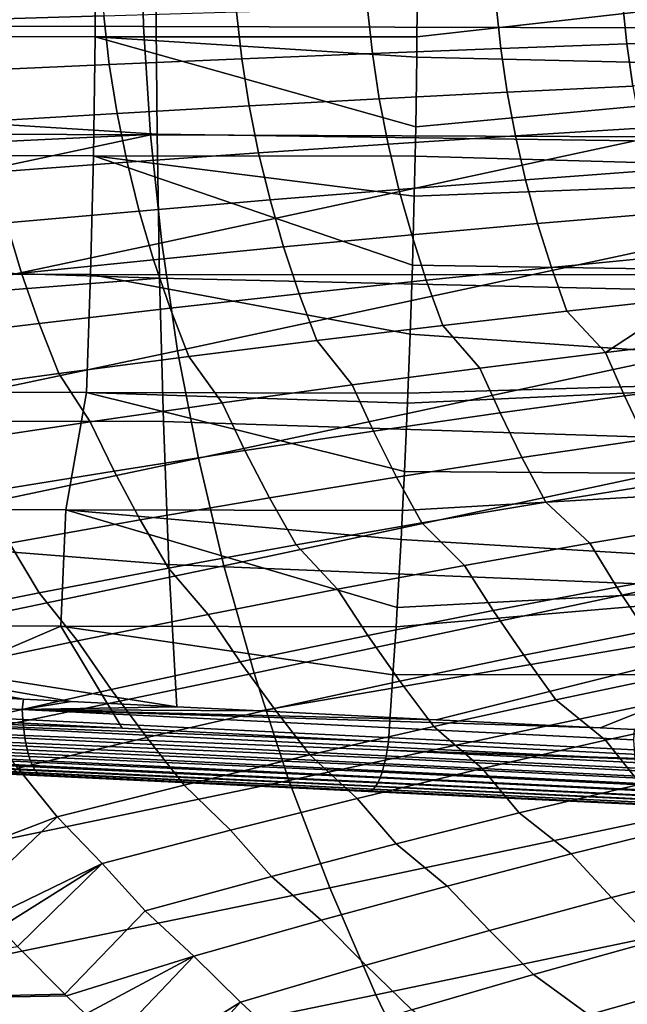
# Model space of a CAD drawing. Header units: metres. Extents: x -167 to 28, y -50 to 27.
# Tile 61 of 256: x -58 to -52, y -12 to -1. Entities that reach past the tile are written whole.
import ezdxf

# ---------------------------------------------------------------- set-up
doc = ezdxf.new("R2010")
doc.units = ezdxf.units.M
doc.layers.add('solid_12_065_011_XXX', color=7, linetype='CONTINUOUS')

msp = doc.modelspace()

# ---------------------------------------------------------------- linework, layer by layer
at = {"layer": 'solid_12_065_011_XXX'}
for points in [[(-62.361233, 0, 103.928902), (-62.335911, -1.157179, 103.908249), (-56.923981, -1.168476, 102.525841), (-56.95113, 0, 102.547501)], [(-57.439781, 0.007704, 166.744354), (-60.905987, 0.007693, 167.61055), (-60.911976, -1.275459, 167.586578), (-57.445992, -1.277258, 166.719513)], [(-57.445992, -1.277258, 166.719513), (-53.979977, -1.278919, 165.852554), (-53.975777, -0.749703, 165.86937), (-57.439781, 0.007704, 166.744354)], [(-56.95113, 0, 102.547501), (-56.923981, -1.168476, 102.525841), (-51.512054, -1.179781, 101.143433), (-51.541023, 0, 101.1661)], [(-57.390228, -0.524588, 74.714638), (-57.354321, -1.050641, 74.717964), (-58.807831, -1.093735, 75.409515), (-58.84594, -0.54617, 75.405685)], [(-47.538963, -1.648939, 164.22319), (-47.529194, -0.549796, 164.262512), (-53.979977, -1.278919, 165.852554), (-53.982368, -1.498985, 165.842987)], [(-47.529194, -0.549796, 164.262512), (-53.975777, -0.749703, 165.86937), (-53.979977, -1.278919, 165.852554)], [(-56.794006, -0.776512, 159.538208), (-56.77998, -2.328701, 159.586456), (-64.966461, -1.812644, 161.944672), (-64.973335, -0.909629, 161.921066)], [(-48.573589, -2.442668, 157.205093), (-56.77998, -2.328701, 159.586456), (-56.794006, -0.776512, 159.538208), (-48.589348, -0.81457, 157.150742)], [(-53.127083, -0.935363, 72.385941), (-53.077431, -1.404913, 72.389999), (-54.459686, -1.458809, 73.209869), (-54.512665, -0.97142, 73.20549)], [(-51.766674, -0.901721, 71.525154), (-51.72023, -1.354622, 71.52906), (-53.077431, -1.404913, 72.389999), (-53.127083, -0.935363, 72.385941)], [(-50.432667, -0.870523, 70.623909), (-50.389313, -1.307982, 70.627831), (-51.72023, -1.354622, 71.52906), (-51.766674, -0.901721, 71.525154)], [(-57.354321, -1.050641, 74.717964), (-57.294376, -1.577219, 74.723511), (-58.744259, -1.641627, 75.415909), (-58.807831, -1.093735, 75.409515)], [(-55.922165, -1.009857, 73.98307), (-55.865757, -1.516261, 73.987938), (-57.294376, -1.577219, 74.723511), (-57.354321, -1.050641, 74.717964)], [(-54.512665, -0.97142, 73.20549), (-54.459686, -1.458809, 73.209869), (-55.865757, -1.516261, 73.987938), (-55.922165, -1.009857, 73.98307)], [(-62.335911, -1.157179, 103.908249), (-62.266823, -2.312622, 103.847954), (-56.84988, -2.335043, 102.462624), (-56.923981, -1.168476, 102.525841)], [(-56.923981, -1.168476, 102.525841), (-56.84988, -2.335043, 102.462624), (-51.432934, -2.357481, 101.077293), (-51.512054, -1.179781, 101.143433)], [(-57.445992, -1.277258, 166.719513), (-60.911976, -1.275459, 167.586578), (-60.930096, -2.556648, 167.514084), (-57.464771, -2.560134, 166.644363)], [(-57.464771, -2.560134, 166.644363), (-53.999317, -2.563347, 165.775162), (-53.993355, -2.247436, 165.799026), (-57.445992, -1.277258, 166.719513)], [(-57.445992, -1.277258, 166.719513), (-53.993355, -2.247436, 165.799026), (-53.982368, -1.498985, 165.842987)], [(-57.445992, -1.277258, 166.719513), (-53.982368, -1.498985, 165.842987), (-53.979977, -1.278919, 165.852554)], [(-51.72023, -1.354622, 71.52906), (-51.655121, -1.808653, 71.534592), (-53.007866, -1.875361, 72.395744), (-53.077431, -1.404913, 72.389999)], [(-50.389313, -1.307982, 70.627831), (-50.328491, -1.746785, 70.633392), (-51.655121, -1.808653, 71.534592), (-51.72023, -1.354622, 71.52906)], [(-54.459686, -1.458809, 73.209869), (-54.385509, -1.946847, 73.216064), (-55.786819, -2.023048, 73.994827), (-55.865757, -1.516261, 73.987938)], [(-53.077431, -1.404913, 72.389999), (-53.007866, -1.875361, 72.395744), (-54.385509, -1.946847, 73.216064), (-54.459686, -1.458809, 73.209869)], [(-57.294376, -1.577219, 74.723511), (-57.210537, -2.103895, 74.731331), (-58.655388, -2.189316, 75.424911), (-58.744259, -1.641627, 75.415909)], [(-55.865757, -1.516261, 73.987938), (-55.786819, -2.023048, 73.994827), (-57.210537, -2.103895, 74.731331), (-57.294376, -1.577219, 74.723511)], [(-47.538963, -1.648939, 164.22319), (-53.982368, -1.498985, 165.842987), (-53.993355, -2.247436, 165.799026)], [(-47.558544, -2.74584, 164.144592), (-47.538963, -1.648939, 164.22319), (-53.993355, -2.247436, 165.799026), (-53.999317, -2.563347, 165.775162)], [(-56.77998, -2.328701, 159.586456), (-64.955025, -2.715069, 161.983948), (-64.966461, -1.812644, 161.944672)], [(-53.007866, -1.875361, 72.395744), (-52.918438, -2.346542, 72.403267), (-54.290203, -2.435284, 73.224152), (-54.385509, -1.946847, 73.216064)], [(-51.655121, -1.808653, 71.534592), (-51.571369, -2.26373, 71.541862), (-52.918438, -2.346542, 72.403267), (-53.007866, -1.875361, 72.395744)], [(-54.385509, -1.946847, 73.216064), (-54.290203, -2.435284, 73.224152), (-55.685444, -2.529876, 74.003784), (-55.786819, -2.023048, 73.994827)], [(-57.210537, -2.103895, 74.731331), (-57.102913, -2.630234, 74.741463), (-58.541351, -2.736268, 75.436531), (-58.655388, -2.189316, 75.424911)], [(-55.786819, -2.023048, 73.994827), (-55.685444, -2.529876, 74.003784), (-57.102913, -2.630234, 74.741463), (-57.210537, -2.103895, 74.731331)], [(-56.77998, -2.328701, 159.586456), (-56.751968, -3.878396, 159.682907), (-64.939041, -3.616604, 162.038864), (-64.955025, -2.715069, 161.983948)], [(-56.84988, -2.335043, 102.462624), (-62.266823, -2.312622, 103.847954), (-62.154846, -3.465512, 103.748131)], [(-48.542202, -4.067684, 157.31369), (-56.751968, -3.878396, 159.682907), (-56.77998, -2.328701, 159.586456), (-48.573589, -2.442668, 157.205093)], [(-51.571369, -2.26373, 71.541862), (-51.469059, -2.719752, 71.550987), (-52.809254, -2.818281, 72.412682), (-52.918438, -2.346542, 72.403267)], [(-56.84988, -2.335043, 102.462624), (-62.154846, -3.465512, 103.748131), (-61.995537, -4.616215, 103.607452), (-56.729755, -3.498908, 102.357971)], [(-51.432934, -2.357481, 101.077293), (-56.84988, -2.335043, 102.462624), (-56.729755, -3.498908, 102.357971)], [(-51.432934, -2.357481, 101.077293), (-56.729755, -3.498908, 102.357971), (-56.558876, -4.66047, 102.210464), (-51.304668, -3.532329, 100.967812)], [(-54.290203, -2.435284, 73.224152), (-54.173904, -2.923862, 73.234222), (-55.561806, -3.036403, 74.014877), (-55.685444, -2.529876, 74.003784)], [(-52.918438, -2.346542, 72.403267), (-52.809254, -2.818281, 72.412682), (-54.173904, -2.923862, 73.234222), (-54.290203, -2.435284, 73.224152)], [(-55.685444, -2.529876, 74.003784), (-55.561806, -3.036403, 74.014877), (-56.971722, -3.155802, 74.75396), (-57.102913, -2.630234, 74.741463)], [(-57.464771, -2.560134, 166.644363), (-60.930096, -2.556648, 167.514084), (-60.960361, -3.833868, 167.393036), (-57.496109, -3.838812, 166.518997)], [(-57.102913, -2.630234, 74.741463), (-56.971722, -3.155802, 74.75396), (-58.402401, -3.281956, 75.450798), (-58.541351, -2.736268, 75.436531)], [(-57.496109, -3.838812, 166.518997), (-54.031563, -3.843365, 165.646118), (-54.028477, -3.7401, 165.658478), (-57.464771, -2.560134, 166.644363)], [(-57.464771, -2.560134, 166.644363), (-54.028477, -3.7401, 165.658478), (-54.008728, -2.994619, 165.737503)], [(-57.464771, -2.560134, 166.644363), (-54.008728, -2.994619, 165.737503), (-53.999317, -2.563347, 165.775162)], [(-47.558544, -2.74584, 164.144592), (-53.999317, -2.563347, 165.775162), (-54.008728, -2.994619, 165.737503)], [(-47.587868, -3.839034, 164.026947), (-47.558544, -2.74584, 164.144592), (-54.008728, -2.994619, 165.737503), (-54.028477, -3.7401, 165.658478)], [(-51.469059, -2.719752, 71.550987), (-51.348263, -3.176601, 71.562103), (-52.680431, -3.290387, 72.424103), (-52.809254, -2.818281, 72.412682)], [(-52.809254, -2.818281, 72.412682), (-52.680431, -3.290387, 72.424103), (-54.036777, -3.412317, 73.246376), (-54.173904, -2.923862, 73.234222)], [(-54.173904, -2.923862, 73.234222), (-54.036777, -3.412317, 73.246376), (-55.416103, -3.542283, 74.028191), (-55.561806, -3.036403, 74.014877)], [(-55.561806, -3.036403, 74.014877), (-55.416103, -3.542283, 74.028191), (-56.817192, -3.680171, 74.768867), (-56.971722, -3.155802, 74.75396)], [(-56.971722, -3.155802, 74.75396), (-56.817192, -3.680171, 74.768867), (-58.238815, -3.825859, 75.467743), (-58.402401, -3.281956, 75.450798)], [(-51.348263, -3.176601, 71.562103), (-51.209049, -3.634137, 71.575333), (-52.532078, -3.762655, 72.437622), (-52.680431, -3.290387, 72.424103)], [(-58.402401, -3.281956, 75.450798), (-58.238815, -3.825859, 75.467743), (-59.679714, -3.979219, 76.124214), (-59.852577, -3.41475, 76.104797)], [(-52.680431, -3.290387, 72.424103), (-52.532078, -3.762655, 72.437622), (-53.878963, -3.90037, 73.260674), (-54.036777, -3.412317, 73.246376)], [(-56.729755, -3.498908, 102.357971), (-61.995537, -4.616215, 103.607452), (-61.785542, -5.765114, 103.424774), (-56.558876, -4.66047, 102.210464)], [(-54.036777, -3.412317, 73.246376), (-53.878963, -3.90037, 73.260674), (-55.248524, -4.047164, 74.04377), (-55.416103, -3.542283, 74.028191)], [(-55.416103, -3.542283, 74.028191), (-55.248524, -4.047164, 74.04377), (-56.639568, -4.202908, 74.786209), (-56.817192, -3.680171, 74.768867)], [(-51.304668, -3.532329, 100.967812), (-56.558876, -4.66047, 102.210464), (-56.333656, -5.820146, 102.01889), (-51.122211, -4.704757, 100.813484)], [(-56.751968, -3.878396, 159.682907), (-64.918503, -4.516963, 162.109421), (-64.939041, -3.616604, 162.038864)], [(-56.817192, -3.680171, 74.768867), (-56.639568, -4.202908, 74.786209), (-58.050877, -4.367465, 75.487358), (-58.238815, -3.825859, 75.467743)], [(-51.209049, -3.634137, 71.575333), (-51.051506, -4.092205, 71.59079), (-52.364326, -4.234866, 72.453354), (-52.532078, -3.762655, 72.437622)], [(-47.587868, -3.839034, 164.026947), (-54.028477, -3.7401, 165.658478), (-54.031563, -3.843365, 165.646118)], [(-52.532078, -3.762655, 72.437622), (-52.364326, -4.234866, 72.453354), (-53.700645, -4.387741, 73.277222), (-53.878963, -3.90037, 73.260674)], [(-56.751968, -3.878396, 159.682907), (-56.710068, -5.424057, 159.827408), (-64.893425, -5.415842, 162.195572), (-64.918503, -4.516963, 162.109421)], [(-57.496109, -3.838812, 166.518997), (-60.960361, -3.833868, 167.393036), (-61.002792, -5.105096, 167.22345), (-57.539997, -5.111173, 166.343475)], [(-58.238815, -3.825859, 75.467743), (-58.050877, -4.367465, 75.487358), (-59.48122, -4.540692, 76.146591), (-59.679714, -3.979219, 76.124214)], [(-57.539997, -5.111173, 166.343475), (-54.076656, -5.116756, 165.465652), (-54.052593, -4.483438, 165.561966), (-57.496109, -3.838812, 166.518997)], [(-57.496109, -3.838812, 166.518997), (-54.052593, -4.483438, 165.561966), (-54.031563, -3.843365, 165.646118)], [(-48.495419, -5.687834, 157.476334), (-56.710068, -5.424057, 159.827408), (-56.751968, -3.878396, 159.682907), (-48.542202, -4.067684, 157.31369)], [(-53.878963, -3.90037, 73.260674), (-53.700645, -4.387741, 73.277222), (-55.059307, -4.550696, 74.061668), (-55.248524, -4.047164, 74.04377)], [(-47.626869, -4.927063, 163.870529), (-47.587868, -3.839034, 164.026947), (-54.031563, -3.843365, 165.646118), (-54.052593, -4.483438, 165.561966)], [(-55.248524, -4.047164, 74.04377), (-55.059307, -4.550696, 74.061668), (-56.439133, -4.72359, 74.806015), (-56.639568, -4.202908, 74.786209)], [(-52.364326, -4.234866, 72.453354), (-51.051506, -4.092205, 71.59079), (-51.947849, -4.678655, 72.323143)], [(-51.051506, -4.092205, 71.59079), (-50.618286, -4.520751, 71.431541), (-51.947849, -4.678655, 72.323143)], [(-56.639568, -4.202908, 74.786209), (-56.439133, -4.72359, 74.806015), (-57.838928, -4.906275, 75.509628), (-58.050877, -4.367465, 75.487358)], [(-53.700645, -4.387741, 73.277222), (-52.364326, -4.234866, 72.453354), (-51.947849, -4.678655, 72.323143), (-53.301899, -4.848333, 73.174835)], [(-58.050877, -4.367465, 75.487358), (-57.838928, -4.906275, 75.509628), (-59.257484, -5.09859, 76.17189), (-59.48122, -4.540692, 76.146591)], [(-55.059307, -4.550696, 74.061668), (-53.700645, -4.387741, 73.277222), (-53.301899, -4.848333, 73.174835), (-54.679218, -5.029634, 73.985855)], [(-56.439133, -4.72359, 74.806015), (-55.059307, -4.550696, 74.061668), (-54.679218, -5.029634, 73.985855), (-56.07856, -5.222394, 74.75547)], [(-47.626869, -4.927063, 163.870529), (-54.052593, -4.483438, 165.561966), (-54.076656, -5.116756, 165.465652)], [(-50.618286, -4.520751, 71.431541), (-50.426777, -4.976895, 71.451897), (-51.743938, -5.147753, 72.343529), (-51.947849, -4.678655, 72.323143)], [(-56.558876, -4.66047, 102.210464), (-61.785542, -5.765114, 103.424774), (-61.529991, -6.912503, 103.201073), (-56.333656, -5.820146, 102.01889)], [(-57.838928, -4.906275, 75.509628), (-56.439133, -4.72359, 74.806015), (-56.07856, -5.222394, 74.75547), (-57.498665, -5.42644, 75.482994)], [(-51.122211, -4.704757, 100.813484), (-56.333656, -5.820146, 102.01889), (-56.059574, -6.978261, 101.784286), (-50.881771, -5.87522, 100.613014)], [(-51.947849, -4.678655, 72.323143), (-51.743938, -5.147753, 72.343529), (-53.085136, -5.331358, 73.19593), (-53.301899, -4.848333, 73.174835)], [(-53.301899, -4.848333, 73.174835), (-53.085136, -5.331358, 73.19593), (-54.449181, -5.527548, 74.008339), (-54.679218, -5.029634, 73.985855)], [(-59.257484, -5.09859, 76.17189), (-57.838928, -4.906275, 75.509628), (-57.498665, -5.42644, 75.482994), (-58.938259, -5.641587, 76.167763)], [(-47.675476, -6.008492, 163.675537), (-47.626869, -4.927063, 163.870529), (-54.081066, -5.224196, 165.448013), (-54.113873, -5.961938, 165.316711)], [(-47.626869, -4.927063, 163.870529), (-54.076656, -5.116756, 165.465652), (-54.081066, -5.224196, 165.448013)], [(-50.426777, -4.976895, 71.451897), (-50.217442, -5.433143, 71.474869), (-51.521278, -5.616214, 72.36644), (-51.743938, -5.147753, 72.343529)], [(-54.679218, -5.029634, 73.985855), (-54.449181, -5.527548, 74.008339), (-55.83485, -5.736148, 74.780037), (-56.07856, -5.222394, 74.75547)], [(-61.386715, -6.367622, 167.090195), (-57.761097, -6.374786, 166.160263), (-57.539997, -5.111173, 166.343475), (-61.002792, -5.105096, 167.22345)], [(-57.761097, -6.374786, 166.160263), (-54.134529, -6.381327, 165.234055), (-54.113873, -5.961938, 165.316711), (-57.539997, -5.111173, 166.343475)], [(-57.539997, -5.111173, 166.343475), (-54.113873, -5.961938, 165.316711), (-54.081066, -5.224196, 165.448013)], [(-57.539997, -5.111173, 166.343475), (-54.081066, -5.224196, 165.448013), (-54.076656, -5.116756, 165.465652)], [(-51.743938, -5.147753, 72.343529), (-51.521278, -5.616214, 72.36644), (-52.848675, -5.812953, 73.219498), (-53.085136, -5.331358, 73.19593)], [(-56.07856, -5.222394, 74.75547), (-55.83485, -5.736148, 74.780037), (-57.240917, -5.956972, 75.51033), (-57.498665, -5.42644, 75.482994)], [(-53.085136, -5.331358, 73.19593), (-52.848675, -5.812953, 73.219498), (-54.198467, -6.023189, 74.033295), (-54.449181, -5.527548, 74.008339)], [(-56.654396, -6.964169, 160.019821), (-64.863808, -6.31296, 162.297302), (-64.893425, -5.415842, 162.195572), (-56.710068, -5.424057, 159.827408)], [(-57.498665, -5.42644, 75.482994), (-57.240917, -5.956972, 75.51033), (-58.666126, -6.189823, 76.19857), (-58.938259, -5.641587, 76.167763)], [(-48.433556, -7.301352, 157.692871), (-56.654396, -6.964169, 160.019821), (-56.710068, -5.424057, 159.827408), (-48.495419, -5.687834, 157.476334)], [(-54.449181, -5.527548, 74.008339), (-54.198467, -6.023189, 74.033295), (-55.569462, -6.246736, 74.807106), (-55.83485, -5.736148, 74.780037)], [(-51.521278, -5.616214, 72.36644), (-51.280033, -6.083789, 72.39196), (-52.592751, -6.292833, 73.245598), (-52.848675, -5.812953, 73.219498)], [(-56.333656, -5.820146, 102.01889), (-61.529991, -6.912503, 103.201073), (-61.227558, -8.058721, 102.935577), (-56.059574, -6.978261, 101.784286)], [(-55.83485, -5.736148, 74.780037), (-55.569462, -6.246736, 74.807106), (-56.960461, -6.483397, 75.54026), (-57.240917, -5.956972, 75.51033)], [(-52.848675, -5.812953, 73.219498), (-52.592751, -6.292833, 73.245598), (-53.927383, -6.516231, 74.060738), (-54.198467, -6.023189, 74.033295)], [(-50.881771, -5.87522, 100.613014), (-56.059574, -6.978261, 101.784286), (-55.735218, -8.135187, 101.505821), (-50.589161, -7.044072, 100.367508)], [(-57.240917, -5.956972, 75.51033), (-56.960461, -6.483397, 75.54026), (-58.370232, -6.732963, 76.232117), (-58.666126, -6.189823, 76.19857)], [(-54.198467, -6.023189, 74.033295), (-53.927383, -6.516231, 74.060738), (-55.282772, -6.753789, 74.836685), (-55.569462, -6.246736, 74.807106)], [(-47.733624, -7.081907, 163.442215), (-47.675476, -6.008492, 163.675537), (-54.134529, -6.381327, 165.234055), (-54.151001, -6.696231, 165.168137)], [(-47.675476, -6.008492, 163.675537), (-54.113873, -5.961938, 165.316711), (-54.134529, -6.381327, 165.234055)], [(-52.592751, -6.292833, 73.245598), (-51.280033, -6.083789, 72.39196), (-50.789909, -6.512269, 72.262939), (-52.116619, -6.735797, 73.145317)], [(-55.569462, -6.246736, 74.807106), (-55.282772, -6.753789, 74.836685), (-56.657745, -7.005301, 75.572762), (-56.960461, -6.483397, 75.54026)], [(-56.566505, -8.498087, 160.254791), (-64.829964, -7.200865, 162.413589), (-64.863808, -6.31296, 162.297302), (-56.654396, -6.964169, 160.019821)], [(-53.927383, -6.516231, 74.060738), (-52.592751, -6.292833, 73.245598), (-52.116619, -6.735797, 73.145317), (-53.466034, -6.975303, 73.988182)], [(-57.8153, -7.628172, 165.882141), (-57.761097, -6.374786, 166.160263), (-61.386715, -6.367622, 167.090195), (-61.424156, -7.62079, 166.817886)], [(-57.8153, -7.628172, 165.882141), (-54.20507, -7.634904, 164.951752), (-54.192429, -7.426641, 165.00235), (-57.761097, -6.374786, 166.160263)], [(-57.761097, -6.374786, 166.160263), (-54.192429, -7.426641, 165.00235), (-54.151001, -6.696231, 165.168137)], [(-57.761097, -6.374786, 166.160263), (-54.151001, -6.696231, 165.168137), (-54.134529, -6.381327, 165.234055)], [(-56.960461, -6.483397, 75.54026), (-56.657745, -7.005301, 75.572762), (-58.051102, -7.270548, 76.268333), (-58.370232, -6.732963, 76.232117)], [(-55.282772, -6.753789, 74.836685), (-53.927383, -6.516231, 74.060738), (-53.466034, -6.975303, 73.988182), (-54.836948, -7.230569, 74.790764)], [(-50.789909, -6.512269, 72.262939), (-50.514908, -6.975483, 72.293938), (-51.82505, -7.209712, 73.176537), (-52.116619, -6.735797, 73.145317)], [(-58.370232, -6.732963, 76.232117), (-58.051102, -7.270548, 76.268333), (-59.461636, -7.549301, 76.922783), (-59.797539, -6.995216, 76.88205)], [(-56.657745, -7.005301, 75.572762), (-55.282772, -6.753789, 74.836685), (-54.836948, -7.230569, 74.790764), (-56.228119, -7.501367, 75.552353)], [(-47.733624, -7.081907, 163.442215), (-54.151001, -6.696231, 165.168137), (-54.192429, -7.426641, 165.00235)], [(-52.116619, -6.735797, 73.145317), (-51.82505, -7.209712, 73.176537), (-53.157356, -7.460706, 74.020508), (-53.466034, -6.975303, 73.988182)], [(-56.059574, -6.978261, 101.784286), (-61.227558, -8.058721, 102.935577), (-60.87656, -9.204116, 102.627335), (-55.735218, -8.135187, 101.505821)], [(-55.6688, -8.5428, 160.004257), (-56.566505, -8.498087, 160.254791), (-56.654396, -6.964169, 160.019821), (-48.433556, -7.301352, 157.692871)], [(-53.466034, -6.975303, 73.988182), (-53.157356, -7.460706, 74.020508), (-54.510635, -7.72824, 74.825104), (-54.836948, -7.230569, 74.790764)], [(-50.514908, -6.975483, 72.293938), (-50.222813, -7.437332, 72.328362), (-51.51561, -7.681335, 73.210922), (-51.82505, -7.209712, 73.176537)], [(-58.051102, -7.270548, 76.268333), (-56.657745, -7.005301, 75.572762), (-56.228119, -7.501367, 75.552353), (-57.638298, -7.787451, 76.272255)], [(-50.589161, -7.044072, 100.367508), (-55.735218, -8.135187, 101.505821), (-55.358788, -9.291306, 101.182495), (-50.242878, -8.211716, 100.07608)], [(-47.733624, -7.081907, 163.442215), (-54.20507, -7.634904, 164.951752), (-54.238129, -8.152737, 164.819458), (-47.801235, -8.145901, 163.170761)], [(-47.733624, -7.081907, 163.442215), (-54.192429, -7.426641, 165.00235), (-54.20507, -7.634904, 164.951752)], [(-64.829964, -7.200865, 162.413589), (-56.566505, -8.498087, 160.254791), (-57.704334, -8.441367, 160.57222)], [(-58.218281, -8.41573, 160.715561), (-59.893642, -8.332062, 161.182571), (-64.829964, -7.200865, 162.413589)], [(-57.704334, -8.441367, 160.57222), (-58.218281, -8.41573, 160.715561), (-64.829964, -7.200865, 162.413589)], [(-51.82505, -7.209712, 73.176537), (-51.51561, -7.681335, 73.210922), (-52.82999, -7.942827, 74.055794), (-53.157356, -7.460706, 74.020508)], [(-59.461636, -7.549301, 76.922783), (-58.051102, -7.270548, 76.268333), (-57.638298, -7.787451, 76.272255), (-59.066212, -8.088565, 76.949821)], [(-54.836948, -7.230569, 74.790764), (-54.510635, -7.72824, 74.825104), (-55.88369, -8.012079, 75.589615), (-56.228119, -7.501367, 75.552353)], [(-53.773849, -8.637098, 159.475266), (-55.6688, -8.5428, 160.004257), (-48.433556, -7.301352, 157.692871)], [(-52.007637, -8.724914, 158.982117), (-53.773849, -8.637098, 159.475266), (-48.433556, -7.301352, 157.692871)], [(-51.639629, -8.743203, 158.879364), (-52.007637, -8.724914, 158.982117), (-48.433556, -7.301352, 157.692871)], [(-56.228119, -7.501367, 75.552353), (-55.88369, -8.012079, 75.589615), (-57.275303, -8.31197, 76.313354), (-57.638298, -7.787451, 76.272255)], [(-53.157356, -7.460706, 74.020508), (-52.82999, -7.942827, 74.055794), (-54.164806, -8.221579, 74.862228), (-54.510635, -7.72824, 74.825104)], [(-60.037258, -8.580755, 166.202225), (-57.8153, -7.628172, 165.882141), (-61.424156, -7.62079, 166.817886)], [(-60.037258, -8.580755, 166.202225), (-57.155697, -8.728082, 165.407913), (-57.8153, -7.628172, 165.882141)], [(-57.155697, -8.728082, 165.407913), (-54.288082, -8.874093, 164.619553), (-54.238129, -8.152737, 164.819458), (-57.8153, -7.628172, 165.882141)], [(-57.8153, -7.628172, 165.882141), (-54.238129, -8.152737, 164.819458), (-54.20507, -7.634904, 164.951752)], [(-54.510635, -7.72824, 74.825104), (-54.164806, -8.221579, 74.862228), (-55.51889, -8.517347, 75.629524), (-55.88369, -8.012079, 75.589615)], [(-51.51561, -7.681335, 73.210922), (-51.188114, -8.150318, 73.248238), (-52.483898, -8.421315, 74.093819), (-52.82999, -7.942827, 74.055794)], [(-57.638298, -7.787451, 76.272255), (-57.275303, -8.31197, 76.313354), (-58.684235, -8.627646, 76.995689), (-59.066212, -8.088565, 76.949821)], [(-52.82999, -7.942827, 74.055794), (-52.483898, -8.421315, 74.093819), (-53.799561, -8.71023, 74.901939), (-54.164806, -8.221579, 74.862228)], [(-55.88369, -8.012079, 75.589615), (-55.51889, -8.517347, 75.629524), (-56.89106, -8.829875, 76.357018), (-57.275303, -8.31197, 76.313354)], [(-55.735218, -8.135187, 101.505821), (-60.87656, -9.204116, 102.627335), (-60.467468, -10.349765, 102.273109), (-55.358788, -9.291306, 101.182495)], [(-49.111794, -9.136612, 163.199661), (-47.801235, -8.145901, 163.170761), (-54.238129, -8.152737, 164.819458), (-54.288082, -8.874093, 164.619553)], [(-52.483898, -8.421315, 74.093819), (-51.188114, -8.150318, 73.248238), (-50.642906, -8.574235, 73.151657), (-51.950165, -8.858336, 74.025391)], [(-58.225372, -8.635037, 160.785889), (-64.784531, -8.309289, 162.609436), (-64.789925, -8.199735, 162.57106), (-58.231098, -8.526896, 160.746704)], [(-58.231098, -8.526896, 160.746704), (-64.789925, -8.199735, 162.57106), (-59.893642, -8.332062, 161.182571), (-58.218281, -8.41573, 160.715561)], [(-54.164806, -8.221579, 74.862228), (-53.799561, -8.71023, 74.901939), (-55.133968, -9.016815, 75.671913), (-55.51889, -8.517347, 75.629524)], [(-50.242878, -8.211716, 100.07608), (-55.358788, -9.291306, 101.182495), (-54.920128, -10.447781, 100.810829), (-49.841015, -9.37857, 99.737656)], [(-58.216137, -8.737951, 160.836731), (-64.775566, -8.41365, 162.659775), (-64.784531, -8.309289, 162.609436), (-58.225372, -8.635037, 160.785889)], [(-57.275303, -8.31197, 76.313354), (-56.89106, -8.829875, 76.357018), (-58.280121, -9.158887, 77.044075), (-58.684235, -8.627646, 76.995689)], [(-58.203514, -8.834273, 160.89859), (-64.763153, -8.511408, 162.721375), (-64.775566, -8.41365, 162.659775), (-58.216137, -8.737951, 160.836731)], [(-58.231098, -8.526896, 160.746704), (-58.218281, -8.41573, 160.715561), (-57.704334, -8.441367, 160.57222)], [(-58.231098, -8.526896, 160.746704), (-57.704334, -8.441367, 160.57222), (-56.566505, -8.498087, 160.254791)], [(-53.799561, -8.71023, 74.901939), (-52.483898, -8.421315, 74.093819), (-51.950165, -8.858336, 74.025391), (-53.277912, -9.161974, 74.860817)], [(-58.187672, -8.922726, 160.970612), (-64.747452, -8.601243, 162.793396), (-64.763153, -8.511408, 162.721375), (-58.203514, -8.834273, 160.89859)], [(-61.6591, -8.665847, 166.580368), (-54.301048, -8.96484, 164.588165), (-54.288082, -8.874093, 164.619553), (-61.645206, -8.584409, 166.616562)], [(-61.645206, -8.584409, 166.616562), (-57.155697, -8.728082, 165.407913), (-60.037258, -8.580755, 166.202225)], [(-61.645206, -8.584409, 166.616562), (-54.288082, -8.874093, 164.619553), (-57.155697, -8.728082, 165.407913)], [(-58.231098, -8.526896, 160.746704), (-56.566505, -8.498087, 160.254791), (-55.6688, -8.5428, 160.004257)], [(-58.231098, -8.526896, 160.746704), (-55.6688, -8.5428, 160.004257), (-53.773849, -8.637098, 159.475266)], [(-58.231098, -8.526896, 160.746704), (-53.773849, -8.637098, 159.475266), (-52.007637, -8.724914, 158.982117)], [(-51.646809, -8.853526, 158.909912), (-58.231098, -8.526896, 160.746704), (-52.007637, -8.724914, 158.982117), (-51.639629, -8.743203, 158.879364)], [(-58.231098, -8.526896, 160.746704), (-51.646809, -8.853526, 158.909912), (-51.640831, -8.960471, 158.949738), (-58.225372, -8.635037, 160.785889)], [(-55.51889, -8.517347, 75.629524), (-55.133968, -9.016815, 75.671913), (-56.485985, -9.340807, 76.403069), (-56.89106, -8.829875, 76.357018)], [(-50.642906, -8.574235, 73.151657), (-50.282787, -9.037895, 73.19574), (-51.569981, -9.329689, 74.069672), (-51.950165, -8.858336, 74.025391)], [(-58.168816, -9.002134, 161.051849), (-64.728683, -8.681942, 162.874878), (-64.747452, -8.601243, 162.793396), (-58.187672, -8.922726, 160.970612)], [(-58.147202, -9.071447, 161.141251), (-64.7071, -8.752416, 162.964737), (-64.728683, -8.681942, 162.874878), (-58.168816, -9.002134, 161.051849)], [(-61.675285, -8.742068, 166.534943), (-54.316803, -9.050488, 164.545685), (-54.301048, -8.96484, 164.588165), (-61.6591, -8.665847, 166.580368)], [(-58.225372, -8.635037, 160.785889), (-51.640831, -8.960471, 158.949738), (-51.631401, -9.062162, 159.001022), (-58.216137, -8.737951, 160.836731)], [(-58.123112, -9.129745, 161.237595), (-64.682991, -8.811711, 163.061722), (-64.7071, -8.752416, 162.964737), (-58.147202, -9.071447, 161.141251)], [(-61.693523, -8.811972, 166.480942), (-54.335083, -9.129609, 164.492813), (-54.316803, -9.050488, 164.545685), (-61.675285, -8.742068, 166.534943)], [(-58.216137, -8.737951, 160.836731), (-51.631401, -9.062162, 159.001022), (-51.618645, -9.157272, 159.06308), (-58.203514, -8.834273, 160.89859)], [(-55.133968, -9.016815, 75.671913), (-53.799561, -8.71023, 74.901939), (-53.277912, -9.161974, 74.860817), (-54.624966, -9.484878, 75.657196)], [(-58.09687, -9.176255, 161.33963), (-64.656677, -8.859029, 163.164551), (-64.682991, -8.811711, 163.061722), (-58.123112, -9.129745, 161.237595)], [(-58.068821, -9.210359, 161.445984), (-64.628525, -8.893729, 163.27182), (-64.656677, -8.859029, 163.164551), (-58.09687, -9.176255, 161.33963)], [(-58.039337, -9.231606, 161.555267), (-64.5989, -8.915343, 163.382095), (-64.628525, -8.893729, 163.27182), (-58.068821, -9.210359, 161.445984)], [(-61.735096, -8.928885, 166.350464), (-54.377968, -9.263117, 164.35965), (-54.355587, -9.200882, 164.43045), (-61.713558, -8.874545, 166.419159)], [(-61.713558, -8.874545, 166.419159), (-54.355587, -9.200882, 164.43045), (-54.335083, -9.129609, 164.492813), (-61.693523, -8.811972, 166.480942)], [(-56.89106, -8.829875, 76.357018), (-56.485985, -9.340807, 76.403069), (-57.854439, -9.681927, 77.094788), (-58.280121, -9.158887, 77.044075)], [(-58.203514, -8.834273, 160.89859), (-51.618645, -9.157272, 159.06308), (-51.602722, -9.244559, 159.135086), (-58.187672, -8.922726, 160.970612)], [(-54.301048, -8.96484, 164.588165), (-49.111794, -9.136612, 163.199661), (-54.288082, -8.874093, 164.619553)], [(-51.950165, -8.858336, 74.025391), (-51.569981, -9.329689, 74.069672), (-52.877048, -9.641585, 74.906364), (-53.277912, -9.161974, 74.860817)], [(-58.039337, -9.231606, 161.555267), (-57.994125, -9.24042, 161.661911), (-59.677761, -9.159277, 162.131744), (-64.5989, -8.915343, 163.382095)], [(-61.805531, -9.035301, 166.113342), (-54.452526, -9.386062, 164.108871), (-54.426846, -9.356485, 164.197495), (-61.781418, -9.009849, 166.196442)], [(-61.781418, -9.009849, 166.196442), (-54.426846, -9.356485, 164.197495), (-54.401852, -9.315275, 164.281555), (-61.757824, -8.974205, 166.275864)], [(-61.757824, -8.974205, 166.275864), (-54.401852, -9.315275, 164.281555), (-54.377968, -9.263117, 164.35965), (-61.735096, -8.928885, 166.350464)], [(-58.187672, -8.922726, 160.970612), (-51.602722, -9.244559, 159.135086), (-51.583843, -9.322883, 159.216141), (-58.168816, -9.002134, 161.051849)], [(-58.168816, -9.002134, 161.051849), (-51.583843, -9.322883, 159.216141), (-51.56226, -9.39122, 159.305145), (-58.147202, -9.071447, 161.141251)], [(-56.485985, -9.340807, 76.403069), (-55.133968, -9.016815, 75.671913), (-54.624966, -9.484878, 75.657196), (-55.990135, -9.826762, 76.413826)], [(-47.853741, -9.289205, 162.818634), (-54.301048, -8.96484, 164.588165), (-54.316803, -9.050488, 164.545685), (-47.869598, -9.372594, 162.775314)], [(-54.301048, -8.96484, 164.588165), (-47.863113, -9.199739, 162.857422), (-49.111794, -9.136612, 163.199661)], [(-47.853741, -9.289205, 162.818634), (-47.825096, -9.201659, 162.847), (-47.863113, -9.199739, 162.857422), (-54.301048, -8.96484, 164.588165)], [(-54.47847, -9.403508, 164.017151), (-61.829815, -9.050196, 166.027756), (-61.861797, -9.053936, 165.949783), (-54.504238, -9.408535, 163.923889)], [(-54.504238, -9.408535, 163.923889), (-61.861797, -9.053936, 165.949783), (-57.491207, -9.264658, 161.521484), (-55.457909, -9.362654, 160.953537)], [(-61.861797, -9.053936, 165.949783), (-57.994125, -9.24042, 161.661911), (-57.491207, -9.264658, 161.521484)], [(-61.861797, -9.053936, 165.949783), (-59.677761, -9.159277, 162.131744), (-57.994125, -9.24042, 161.661911)], [(-61.829815, -9.050196, 166.027756), (-54.47847, -9.403508, 164.017151), (-54.452526, -9.386062, 164.108871), (-61.805531, -9.035301, 166.113342)], [(-58.147202, -9.071447, 161.141251), (-51.56226, -9.39122, 159.305145), (-51.53825, -9.448678, 159.40097), (-58.123112, -9.129745, 161.237595)], [(-47.869598, -9.372594, 162.775314), (-54.316803, -9.050488, 164.545685), (-54.335083, -9.129609, 164.492813), (-47.887859, -9.449487, 162.722061)], [(-58.280121, -9.158887, 77.044075), (-57.854439, -9.681927, 77.094788), (-59.127785, -10.166964, 77.760323), (-59.240429, -10.037187, 77.746162)], [(-58.123112, -9.129745, 161.237595), (-51.53825, -9.448678, 159.40097), (-51.512123, -9.494508, 159.50235), (-58.09687, -9.176255, 161.33963)], [(-58.09687, -9.176255, 161.33963), (-51.512123, -9.494508, 159.50235), (-51.484226, -9.52811, 159.607941), (-58.068821, -9.210359, 161.445984)], [(-58.068821, -9.210359, 161.445984), (-51.484226, -9.52811, 159.607941), (-51.454926, -9.549046, 159.7164), (-58.039337, -9.231606, 161.555267)], [(-53.277912, -9.161974, 74.860817), (-52.877048, -9.641585, 74.906364), (-54.20285, -9.973311, 75.705093), (-54.624966, -9.484878, 75.657196)], [(-47.908222, -9.518642, 162.659729), (-54.355587, -9.200882, 164.43045), (-54.377968, -9.263117, 164.35965), (-47.930367, -9.578944, 162.58934)], [(-47.887859, -9.449487, 162.722061), (-54.335083, -9.129609, 164.492813), (-54.355587, -9.200882, 164.43045), (-47.908222, -9.518642, 162.659729)], [(-55.358788, -9.291306, 101.182495), (-60.467468, -10.349765, 102.273109), (-60.003559, -11.49424, 101.873436), (-54.920128, -10.447781, 100.810829)], [(-51.454926, -9.549046, 159.7164), (-51.414719, -9.557517, 159.823532), (-51.799507, -9.538972, 159.931076), (-58.039337, -9.231606, 161.555267)], [(-58.039337, -9.231606, 161.555267), (-51.799507, -9.538972, 159.931076), (-53.564655, -9.4539, 160.424438)], [(-58.039337, -9.231606, 161.555267), (-53.564655, -9.4539, 160.424438), (-55.457909, -9.362654, 160.953537)], [(-58.039337, -9.231606, 161.555267), (-55.457909, -9.362654, 160.953537), (-57.491207, -9.264658, 161.521484)], [(-58.039337, -9.231606, 161.555267), (-57.491207, -9.264658, 161.521484), (-57.994125, -9.24042, 161.661911)], [(-47.953926, -9.629419, 162.512024), (-54.401852, -9.315275, 164.281555), (-54.426846, -9.356485, 164.197495), (-47.978531, -9.66925, 162.429016)], [(-47.930367, -9.578944, 162.58934), (-54.377968, -9.263117, 164.35965), (-54.401852, -9.315275, 164.281555), (-47.953926, -9.629419, 162.512024)], [(-52.877048, -9.641585, 74.906364), (-51.569981, -9.329689, 74.069672), (-51.000111, -9.757098, 74.001938), (-52.318405, -10.082294, 74.866814)], [(-57.854439, -9.681927, 77.094788), (-56.485985, -9.340807, 76.403069), (-55.990135, -9.826762, 76.413826), (-57.3722, -10.187323, 77.13002)], [(-54.504238, -9.408535, 163.923889), (-55.457909, -9.362654, 160.953537), (-53.564655, -9.4539, 160.424438)], [(-49.841015, -9.37857, 99.737656), (-54.920128, -10.447781, 100.810829), (-54.42271, -11.603084, 100.391403), (-49.372784, -10.545883, 99.348549)], [(-54.47847, -9.403508, 164.017151), (-54.504238, -9.408535, 163.923889), (-49.329285, -9.657944, 162.510361)], [(-49.329285, -9.657944, 162.510361), (-54.504238, -9.408535, 163.923889), (-51.414719, -9.557517, 159.823532), (-50.152443, -9.618353, 159.470779)], [(-54.504238, -9.408535, 163.923889), (-51.799507, -9.538972, 159.931076), (-51.414719, -9.557517, 159.823532)], [(-54.504238, -9.408535, 163.923889), (-53.564655, -9.4539, 160.424438), (-51.799507, -9.538972, 159.931076)], [(-48.003777, -9.697797, 162.34166), (-54.452526, -9.386062, 164.108871), (-54.47847, -9.403508, 164.017151), (-48.029255, -9.714598, 162.251389)], [(-48.029255, -9.714598, 162.251389), (-54.47847, -9.403508, 164.017151), (-49.329285, -9.657944, 162.510361), (-48.038361, -9.72016, 162.157639)], [(-47.978531, -9.66925, 162.429016), (-54.426846, -9.356485, 164.197495), (-54.452526, -9.386062, 164.108871), (-48.003777, -9.697797, 162.34166)], [(-54.624966, -9.484878, 75.657196), (-54.20285, -9.973311, 75.705093), (-55.54623, -10.324578, 76.465164), (-55.990135, -9.826762, 76.413826)], [(-54.20285, -9.973311, 75.705093), (-52.877048, -9.641585, 74.906364), (-52.318405, -10.082294, 74.866814), (-53.655972, -10.428963, 75.692894)], [(-57.854439, -9.681927, 77.094788), (-58.775414, -10.560217, 77.804451), (-59.127785, -10.166964, 77.760323)], [(-57.854439, -9.681927, 77.094788), (-57.3722, -10.187323, 77.13002), (-58.578938, -10.772235, 77.829155), (-58.775414, -10.560217, 77.804451)], [(-51.000111, -9.757098, 74.001938), (-50.588673, -10.222563, 74.054352), (-51.8848, -10.554084, 74.919762), (-52.318405, -10.082294, 74.866814)], [(-55.990135, -9.826762, 76.413826), (-55.54623, -10.324578, 76.465164), (-56.906017, -10.695079, 77.185905), (-57.3722, -10.187323, 77.13002)], [(-55.54623, -10.324578, 76.465164), (-54.20285, -9.973311, 75.705093), (-53.655972, -10.428963, 75.692894), (-55.011604, -10.796793, 76.479431)], [(-52.318405, -10.082294, 74.866814), (-51.8848, -10.554084, 74.919762), (-53.199566, -10.907536, 75.747551), (-53.655972, -10.428963, 75.692894)], [(-57.3722, -10.187323, 77.13002), (-58.478802, -10.878438, 77.841782), (-58.578938, -10.772235, 77.829155)], [(-57.3722, -10.187323, 77.13002), (-58.283749, -11.081771, 77.866394), (-58.478802, -10.878438, 77.841782)], [(-57.3722, -10.187323, 77.13002), (-56.906017, -10.695079, 77.185905), (-57.772461, -11.59427, 77.931007), (-58.283749, -11.081771, 77.866394)], [(-50.588673, -10.222563, 74.054352), (-50.16011, -10.684958, 74.110458), (-51.433784, -11.021811, 74.976143), (-51.8848, -10.554084, 74.919762)], [(-56.906017, -10.695079, 77.185905), (-55.54623, -10.324578, 76.465164), (-55.011604, -10.796793, 76.479431), (-56.384075, -11.185453, 77.225708)], [(-59.482895, -12.639679, 101.426567), (-54.42271, -11.603084, 100.391403), (-54.920128, -10.447781, 100.810829), (-60.003559, -11.49424, 101.873436)], [(-53.655972, -10.428963, 75.692894), (-53.199566, -10.907536, 75.747551), (-54.531815, -11.282605, 76.536995), (-55.011604, -10.796793, 76.479431)], [(-53.864502, -12.759521, 99.922363), (-48.841866, -11.712026, 98.909386), (-49.372784, -10.545883, 99.348549), (-54.42271, -11.603084, 100.391403)], [(-51.8848, -10.554084, 74.919762), (-51.433784, -11.021811, 74.976143), (-52.725468, -11.380988, 75.805405), (-53.199566, -10.907536, 75.747551)], [(-56.906017, -10.695079, 77.185905), (-56.384075, -11.185453, 77.225708), (-57.755672, -11.610641, 77.933136), (-57.772461, -11.59427, 77.931007)], [(-55.011604, -10.796793, 76.479431), (-54.531815, -11.282605, 76.536995), (-55.880363, -11.678961, 77.287384), (-56.384075, -11.185453, 77.225708)], [(-53.199566, -10.907536, 75.747551), (-52.725468, -11.380988, 75.805405), (-54.034046, -11.762177, 76.597519), (-54.531815, -11.282605, 76.536995)], [(-52.725468, -11.380988, 75.805405), (-51.433784, -11.021811, 74.976143), (-50.826145, -11.446183, 74.941635), (-52.12801, -11.817897, 75.798668)], [(-58.283749, -11.081771, 77.866394), (-57.772461, -11.59427, 77.931007), (-62.235142, -11.694862, 79.519386)], [(-56.384075, -11.185453, 77.225708), (-57.550797, -11.808167, 77.95916), (-57.755672, -11.610641, 77.933136)], [(-56.384075, -11.185453, 77.225708), (-57.247498, -12.092991, 77.997604), (-57.550797, -11.808167, 77.95916)], [(-56.384075, -11.185453, 77.225708), (-55.880363, -11.678961, 77.287384), (-56.961346, -12.3543, 78.033997), (-57.247498, -12.092991, 77.997604)], [(-54.531815, -11.282605, 76.536995), (-54.034046, -11.762177, 76.597519), (-55.358387, -12.165051, 77.351807), (-55.880363, -11.678961, 77.287384)], [(-54.034046, -11.762177, 76.597519), (-52.725468, -11.380988, 75.805405), (-52.12801, -11.817897, 75.798668), (-53.447197, -12.213243, 76.617813)], [(-50.826145, -11.446183, 74.941635), (-50.345329, -11.904789, 75.005577), (-51.622864, -12.280204, 75.863213), (-52.12801, -11.817897, 75.798668)], [(-57.772461, -11.59427, 77.931007), (-57.755672, -11.610641, 77.933136), (-62.235142, -11.694862, 79.519386)], [(-61.222645, -12.706839, 79.686729), (-62.235142, -11.694862, 79.519386), (-57.755672, -11.610641, 77.933136), (-57.550797, -11.808167, 77.95916)], [(-57.770336, -13.812134, 100.625092), (-53.864502, -12.759521, 99.922363), (-54.42271, -11.603084, 100.391403), (-59.482895, -12.639679, 101.426567)], [(-55.880363, -11.678961, 77.287384), (-56.701195, -12.585947, 78.067154), (-56.961346, -12.3543, 78.033997)], [(-55.880363, -11.678961, 77.287384), (-55.358387, -12.165051, 77.351807), (-56.419971, -12.830124, 78.102921), (-56.701195, -12.585947, 78.067154)]]:
    msp.add_3dface(points, dxfattribs=at)

doc.saveas('drawing.dxf')
